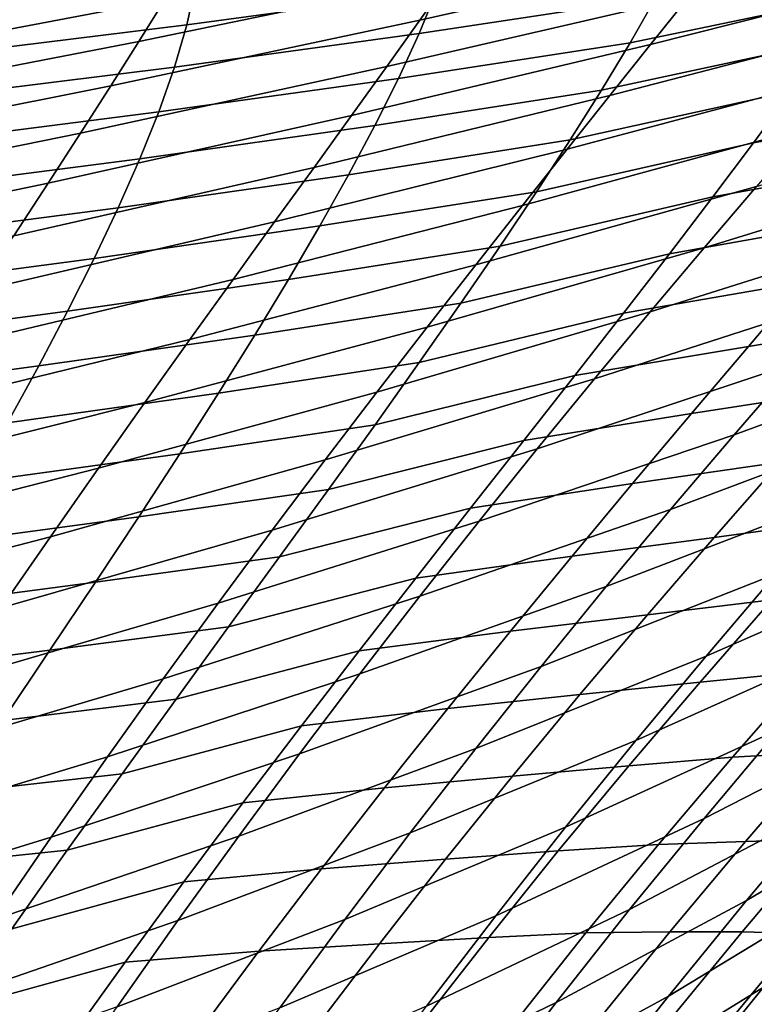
# Model space of a CAD drawing. Header units: metres. Extents: x -365 to 28, y -28 to 28.
# Tile 191 of 256: x -24.35 to -21.53, y 17.8 to 21.58. Entities that reach past the tile are written whole.
import ezdxf

# ---------------------------------------------------------------- set-up
doc = ezdxf.new("R2010")
doc.units = ezdxf.units.M
doc.layers.add('solid_24_501_103_XXX', color=7, linetype='CONTINUOUS')

msp = doc.modelspace()

# ---------------------------------------------------------------- linework, layer by layer
at = {"layer": 'solid_24_501_103_XXX'}
for points in [[(-21.511681, 22.009918, 66.827263), (-21.640831, 21.846619, 66.272209), (-22.812611, 21.581718, 66.867111), (-22.694515, 21.748819, 67.401772)], [(-20.633316, 21.956018, 65.091377), (-20.793299, 21.775419, 64.500618), (-21.926392, 21.488317, 65.139626), (-21.779106, 21.672819, 65.709015)], [(-22.585222, 21.905619, 67.926888), (-22.694515, 21.748819, 67.401772), (-23.89106, 21.500753, 67.971848), (-23.791555, 21.66131, 68.477318)], [(-23.674376, 21.717018, 94.350677), (-23.707361, 21.564201, 94.577354), (-22.74864, 21.694342, 94.63813), (-22.696749, 21.848307, 94.395668)], [(-21.640831, 21.846619, 66.272209), (-21.779106, 21.672819, 65.709015), (-22.939432, 21.404114, 66.324753), (-22.812611, 21.581718, 66.867111)], [(-22.74864, 21.694342, 94.63813), (-22.81488, 21.53059, 94.882355), (-21.906473, 21.669285, 94.98793), (-21.820145, 21.834509, 94.730995)], [(-21.906473, 21.669285, 94.98793), (-22.005341, 21.495193, 95.242767), (-21.124063, 21.679134, 95.332153), (-21.009264, 21.85096, 95.069389)], [(-23.700537, 21.811716, 68.971962), (-23.791555, 21.66131, 68.477318), (-25.010429, 21.430025, 69.024521), (-24.927961, 21.584158, 69.500404)], [(-22.694515, 21.748819, 67.401772), (-22.812611, 21.581718, 66.867111), (-23.998976, 21.32988, 67.457359), (-23.89106, 21.500753, 67.971848)], [(-20.793299, 21.775419, 64.500618), (-20.962366, 21.583982, 63.905342), (-22.082344, 21.293028, 64.566017), (-21.926392, 21.488317, 65.139626)], [(-24.676949, 21.595911, 94.34034), (-24.693272, 21.443134, 94.551971), (-23.707361, 21.564201, 94.577354), (-23.674376, 21.717018, 94.350677)], [(-23.707361, 21.564201, 94.577354), (-23.754602, 21.401426, 94.807732), (-22.81488, 21.53059, 94.882355), (-22.74864, 21.694342, 94.63813)], [(-21.779106, 21.672819, 65.709015), (-21.926392, 21.488317, 65.139626), (-23.074858, 21.215836, 65.776581), (-22.939432, 21.404114, 66.324753)], [(-22.005341, 21.495193, 95.242767), (-22.114967, 21.31283, 95.494652), (-21.249222, 21.498964, 95.591629), (-21.124063, 21.679134, 95.332153)], [(-23.791555, 21.66131, 68.477318), (-23.89106, 21.500753, 67.971848), (-25.101, 21.265722, 68.538422), (-25.010429, 21.430025, 69.024521)], [(-22.81488, 21.53059, 94.882355), (-22.894287, 21.357958, 95.125763), (-22.005341, 21.495193, 95.242767), (-21.906473, 21.669285, 94.98793)], [(-24.693272, 21.443134, 94.551971), (-24.722986, 21.280743, 94.767754), (-23.754602, 21.401426, 94.807732), (-23.707361, 21.564201, 94.577354)], [(-22.812611, 21.581718, 66.867111), (-22.939432, 21.404114, 66.324753), (-24.115227, 21.14852, 66.935623), (-23.998976, 21.32988, 67.457359)], [(-20.962366, 21.583982, 63.905342), (-21.140081, 21.38163, 63.307625), (-22.246548, 21.086916, 63.9902), (-22.082344, 21.293028, 64.566017)], [(-23.754602, 21.401426, 94.807732), (-23.815174, 21.229616, 95.039284), (-22.894287, 21.357958, 95.125763), (-22.81488, 21.53059, 94.882355)], [(-23.89106, 21.500753, 67.971848), (-23.998976, 21.32988, 67.457359), (-25.199598, 21.091105, 68.043816), (-25.101, 21.265722, 68.538422)], [(-21.926392, 21.488317, 65.139626), (-22.082344, 21.293028, 64.566017), (-23.218552, 21.01684, 65.224487), (-23.074858, 21.215836, 65.776581)], [(-22.894287, 21.357958, 95.125763), (-22.985245, 21.177078, 95.367165), (-22.114967, 21.31283, 95.494652), (-22.005341, 21.495193, 95.242767)], [(-22.114967, 21.31283, 95.494652), (-22.234596, 21.122169, 95.743881), (-21.384741, 21.309973, 95.848976), (-21.249222, 21.498964, 95.591629)], [(-21.384741, 21.309973, 95.848976), (-21.530788, 21.111597, 96.105446), (-20.773066, 21.250568, 96.315063), (-20.605, 21.453882, 96.046455)], [(-24.722986, 21.280743, 94.767754), (-24.765923, 21.109137, 94.986557), (-23.815174, 21.229616, 95.039284), (-23.754602, 21.401426, 94.807732)], [(-22.939432, 21.404114, 66.324753), (-23.074858, 21.215836, 65.776581), (-24.239685, 20.956532, 66.408455), (-24.115227, 21.14852, 66.935623)], [(-21.140081, 21.38163, 63.307625), (-21.326006, 21.168291, 62.709549), (-22.418585, 20.869938, 63.414169), (-22.246548, 21.086916, 63.9902)], [(-23.815174, 21.229616, 95.039284), (-23.887909, 21.049629, 95.269852), (-22.985245, 21.177078, 95.367165), (-22.894287, 21.357958, 95.125763)], [(-23.998976, 21.32988, 67.457359), (-24.115227, 21.14852, 66.935623), (-25.30615, 20.906031, 67.542427), (-25.199598, 21.091105, 68.043816)], [(-22.082344, 21.293028, 64.566017), (-22.246548, 21.086916, 63.9902), (-23.370111, 20.807121, 64.67041), (-23.218552, 21.01684, 65.224487)], [(-22.985245, 21.177078, 95.367165), (-23.086132, 20.988441, 95.605896), (-22.234596, 21.122169, 95.743881), (-22.114967, 21.31283, 95.494652)], [(-22.234596, 21.122169, 95.743881), (-22.364405, 20.922628, 95.991753), (-21.530788, 21.111597, 96.105446), (-21.384741, 21.309973, 95.848976)], [(-20.460224, 21.261122, 61.383106), (-20.676752, 21.029064, 60.768375), (-21.720741, 20.708363, 61.520622), (-21.519705, 20.943892, 62.11319)], [(-24.765923, 21.109137, 94.986557), (-24.821169, 20.929283, 95.206001), (-23.887909, 21.049629, 95.269852), (-23.815174, 21.229616, 95.039284)], [(-21.530788, 21.111597, 96.105446), (-21.687263, 20.903473, 96.361397), (-20.951933, 21.036747, 96.583061), (-20.773066, 21.250568, 96.315063)], [(-23.074858, 21.215836, 65.776581), (-23.218552, 21.01684, 65.224487), (-24.372019, 20.753912, 65.877678), (-24.239685, 20.956532, 66.408455)], [(-24.115227, 21.14852, 66.935623), (-24.239685, 20.956532, 66.408455), (-25.420517, 20.710396, 67.035973), (-25.30615, 20.906031, 67.542427)], [(-23.887909, 21.049629, 95.269852), (-23.971233, 20.862011, 95.498528), (-23.086132, 20.988441, 95.605896), (-22.985245, 21.177078, 95.367165)], [(-21.326006, 21.168291, 62.709549), (-21.519705, 20.943892, 62.11319), (-22.598036, 20.642059, 62.839924), (-22.418585, 20.869938, 63.414169)], [(-23.086132, 20.988441, 95.605896), (-23.196482, 20.791853, 95.842491), (-22.364405, 20.922628, 95.991753), (-22.234596, 21.122169, 95.743881)], [(-22.364405, 20.922628, 95.991753), (-22.504457, 20.713728, 96.239143), (-21.687263, 20.903473, 96.361397), (-21.530788, 21.111597, 96.105446)], [(-22.246548, 21.086916, 63.9902), (-22.418585, 20.869938, 63.414169), (-23.529139, 20.586674, 64.116264), (-23.370111, 20.807121, 64.67041)], [(-24.821169, 20.929283, 95.206001), (-24.887562, 20.741955, 95.42437), (-23.971233, 20.862011, 95.498528), (-23.887909, 21.049629, 95.269852)], [(-20.676752, 21.029064, 60.768375), (-20.900387, 20.785698, 60.159344), (-21.928537, 20.461761, 60.933659), (-21.720741, 20.708363, 61.520622)], [(-21.687263, 20.903473, 96.361397), (-21.853979, 20.685308, 96.61689), (-21.141396, 20.812075, 96.850548), (-20.951933, 21.036747, 96.583061)], [(-23.218552, 21.01684, 65.224487), (-23.370111, 20.807121, 64.67041), (-24.511843, 20.540682, 65.345139), (-24.372019, 20.753912, 65.877678)], [(-24.239685, 20.956532, 66.408455), (-24.372019, 20.753912, 65.877678), (-25.542376, 20.504229, 66.526222), (-25.420517, 20.710396, 67.035973)], [(-23.971233, 20.862011, 95.498528), (-24.063721, 20.667118, 95.724823), (-23.196482, 20.791853, 95.842491), (-23.086132, 20.988441, 95.605896)], [(-23.196482, 20.791853, 95.842491), (-23.316477, 20.586742, 96.078148), (-22.504457, 20.713728, 96.239143), (-22.364405, 20.922628, 95.991753)], [(-21.519705, 20.943892, 62.11319), (-21.720741, 20.708363, 61.520622), (-22.784475, 20.403246, 62.269459), (-22.598036, 20.642059, 62.839924)], [(-22.504457, 20.713728, 96.239143), (-22.654602, 20.495193, 96.486183), (-21.853979, 20.685308, 96.61689), (-21.687263, 20.903473, 96.361397)], [(-24.887562, 20.741955, 95.42437), (-24.963579, 20.547598, 95.640945), (-24.063721, 20.667118, 95.724823), (-23.971233, 20.862011, 95.498528)], [(-22.418585, 20.869938, 63.414169), (-22.598036, 20.642059, 62.839924), (-23.69523, 20.355486, 63.563969), (-23.529139, 20.586674, 64.116264)], [(-23.370111, 20.807121, 64.67041), (-23.529139, 20.586674, 64.116264), (-24.658779, 20.316866, 64.812683), (-24.511843, 20.540682, 65.345139)], [(-21.853979, 20.685308, 96.61689), (-22.03075, 20.456808, 96.872009), (-21.341253, 20.57621, 97.117607), (-21.141396, 20.812075, 96.850548)], [(-24.063721, 20.667118, 95.724823), (-24.165152, 20.464626, 95.949471), (-23.316477, 20.586742, 96.078148), (-23.196482, 20.791853, 95.842491)], [(-20.900387, 20.785698, 60.159344), (-21.130344, 20.531221, 59.557522), (-22.142344, 20.20433, 60.353764), (-21.928537, 20.461761, 60.933659)], [(-23.316477, 20.586742, 96.078148), (-23.446138, 20.372717, 96.313515), (-22.654602, 20.495193, 96.486183), (-22.504457, 20.713728, 96.239143)], [(-21.720741, 20.708363, 61.520622), (-21.928537, 20.461761, 60.933659), (-22.977346, 20.153603, 61.704502), (-22.784475, 20.403246, 62.269459)], [(-24.963579, 20.547598, 95.640945), (-25.048063, 20.346424, 95.855492), (-24.165152, 20.464626, 95.949471), (-24.063721, 20.667118, 95.724823)], [(-22.654602, 20.495193, 96.486183), (-22.814657, 20.266773, 96.732903), (-22.03075, 20.456808, 96.872009), (-21.853979, 20.685308, 96.61689)], [(-21.341253, 20.57621, 97.117607), (-21.550957, 20.329063, 97.384079), (-20.939234, 20.429701, 97.680084), (-20.705879, 20.685839, 97.402519)], [(-22.598036, 20.642059, 62.839924), (-22.784475, 20.403246, 62.269459), (-23.867985, 20.113564, 63.015438), (-23.69523, 20.355486, 63.563969)], [(-20.391329, 20.613441, 58.14624), (-20.649176, 20.339884, 57.541729), (-21.606047, 19.989769, 58.381474), (-21.365831, 20.265842, 58.964405)], [(-23.529139, 20.586674, 64.116264), (-23.69523, 20.355486, 63.563969), (-24.812443, 20.082485, 64.282143), (-24.658779, 20.316866, 64.812683)], [(-24.165152, 20.464626, 95.949471), (-24.275694, 20.254004, 96.173515), (-23.446138, 20.372717, 96.313515), (-23.316477, 20.586742, 96.078148)], [(-22.03075, 20.456808, 96.872009), (-22.217381, 20.217686, 97.126801), (-21.550957, 20.329063, 97.384079), (-21.341253, 20.57621, 97.117607)], [(-21.130344, 20.531221, 59.557522), (-21.365831, 20.265842, 58.964405), (-22.361389, 19.936316, 59.782383), (-22.142344, 20.20433, 60.353764)], [(-25.048063, 20.346424, 95.855492), (-25.14098, 20.138018, 96.068802), (-24.275694, 20.254004, 96.173515), (-24.165152, 20.464626, 95.949471)], [(-23.446138, 20.372717, 96.313515), (-23.585314, 20.149559, 96.548645), (-22.814657, 20.266773, 96.732903), (-22.654602, 20.495193, 96.486183)], [(-21.928537, 20.461761, 60.933659), (-22.142344, 20.20433, 60.353764), (-23.17592, 19.89341, 61.146473), (-22.977346, 20.153603, 61.704502)], [(-22.814657, 20.266773, 96.732903), (-22.984447, 20.028208, 96.979362), (-22.217381, 20.217686, 97.126801), (-22.03075, 20.456808, 96.872009)], [(-21.550957, 20.329063, 97.384079), (-21.769365, 20.071001, 97.649292), (-21.180529, 20.162367, 97.955643), (-20.939234, 20.429701, 97.680084)], [(-22.784475, 20.403246, 62.269459), (-22.977346, 20.153603, 61.704502), (-24.04685, 19.861057, 62.472317), (-23.867985, 20.113564, 63.015438)], [(-23.69523, 20.355486, 63.563969), (-23.867985, 20.113564, 63.015438), (-24.972446, 19.837572, 63.755363), (-24.812443, 20.082485, 64.282143)], [(-24.275694, 20.254004, 96.173515), (-24.395327, 20.034939, 96.397392), (-23.585314, 20.149559, 96.548645), (-23.446138, 20.372717, 96.313515)], [(-22.217381, 20.217686, 97.126801), (-22.413273, 19.967962, 97.38102), (-21.769365, 20.071001, 97.649292), (-21.550957, 20.329063, 97.384079)], [(-20.649176, 20.339884, 57.541729), (-20.911194, 20.055431, 56.949158), (-21.850193, 19.703211, 57.810211), (-21.606047, 19.989769, 58.381474)], [(-25.14098, 20.138018, 96.068802), (-25.242468, 19.921896, 96.281784), (-24.395327, 20.034939, 96.397392), (-24.275694, 20.254004, 96.173515)], [(-23.585314, 20.149559, 96.548645), (-23.733843, 19.917065, 96.783562), (-22.984447, 20.028208, 96.979362), (-22.814657, 20.266773, 96.732903)], [(-21.365831, 20.265842, 58.964405), (-21.606047, 19.989769, 58.381474), (-22.584909, 19.657965, 59.220955), (-22.361389, 19.936316, 59.782383)], [(-22.142344, 20.20433, 60.353764), (-22.361389, 19.936316, 59.782383), (-23.379465, 19.62295, 60.596764), (-23.17592, 19.89341, 61.146473)], [(-22.984447, 20.028208, 96.979362), (-23.163694, 19.779322, 97.225517), (-22.413273, 19.967962, 97.38102), (-22.217381, 20.217686, 97.126801)], [(-21.769365, 20.071001, 97.649292), (-21.995277, 19.802431, 97.912567), (-21.42849, 19.884228, 98.228477), (-21.180529, 20.162367, 97.955643)], [(-24.395327, 20.034939, 96.397392), (-24.523907, 19.807274, 96.621124), (-23.733843, 19.917065, 96.783562), (-23.585314, 20.149559, 96.548645)], [(-22.977346, 20.153603, 61.704502), (-23.17592, 19.89341, 61.146473), (-24.231129, 19.598282, 61.93597), (-24.04685, 19.861057, 62.472317)], [(-23.867985, 20.113564, 63.015438), (-24.04685, 19.861057, 62.472317), (-25.138252, 19.582327, 63.233887), (-24.972446, 19.837572, 63.755363)], [(-22.413273, 19.967962, 97.38102), (-22.617325, 19.708036, 97.634003), (-21.995277, 19.802431, 97.912567), (-21.769365, 20.071001, 97.649292)], [(-20.911194, 20.055431, 56.949158), (-21.176542, 19.760296, 56.369949), (-22.097462, 19.406424, 57.252003), (-21.850193, 19.703211, 57.810211)], [(-23.733843, 19.917065, 96.783562), (-23.891563, 19.675028, 97.018295), (-23.163694, 19.779322, 97.225517), (-22.984447, 20.028208, 96.979362)], [(-21.606047, 19.989769, 58.381474), (-21.850193, 19.703211, 57.810211), (-22.81214, 19.36953, 58.670929), (-22.584909, 19.657965, 59.220955)], [(-22.361389, 19.936316, 59.782383), (-22.584909, 19.657965, 59.220955), (-23.587242, 19.342512, 60.056778), (-23.379465, 19.62295, 60.596764)], [(-23.163694, 19.779322, 97.225517), (-23.351513, 19.520401, 97.470871), (-22.617325, 19.708036, 97.634003), (-22.413273, 19.967962, 97.38102)], [(-21.42849, 19.884228, 98.228477), (-21.681801, 19.595724, 98.497856), (-21.184408, 19.662966, 98.848419), (-20.910519, 19.961597, 98.570847)], [(-24.523907, 19.807274, 96.621124), (-24.661291, 19.570848, 96.844727), (-23.891563, 19.675028, 97.018295), (-23.733843, 19.917065, 96.783562)], [(-23.17592, 19.89341, 61.146473), (-23.379465, 19.62295, 60.596764), (-24.420116, 19.325558, 61.407753), (-24.231129, 19.598282, 61.93597)], [(-24.04685, 19.861057, 62.472317), (-24.231129, 19.598282, 61.93597), (-25.309189, 19.317099, 62.719036), (-25.138252, 19.582327, 63.233887)], [(-21.995277, 19.802431, 97.912567), (-22.227484, 19.523767, 98.17318), (-21.681801, 19.595724, 98.497856), (-21.42849, 19.884228, 98.228477)], [(-20.566349, 19.829403, 54.902367), (-20.855017, 19.515182, 54.331894), (-21.713591, 19.139915, 55.254776), (-21.444319, 19.454939, 55.804951)], [(-22.617325, 19.708036, 97.634003), (-22.828411, 19.438334, 97.885071), (-22.227484, 19.523767, 98.17318), (-21.995277, 19.802431, 97.912567)], [(-23.891563, 19.675028, 97.018295), (-24.058159, 19.423363, 97.252754), (-23.351513, 19.520401, 97.470871), (-23.163694, 19.779322, 97.225517)], [(-21.176542, 19.760296, 56.369949), (-21.444319, 19.454939, 55.804951), (-22.346979, 19.099922, 56.707649), (-22.097462, 19.406424, 57.252003)], [(-23.351513, 19.520401, 97.470871), (-23.546803, 19.2519, 97.714729), (-22.828411, 19.438334, 97.885071), (-22.617325, 19.708036, 97.634003)], [(-24.661291, 19.570848, 96.844727), (-24.807333, 19.325506, 97.068199), (-24.058159, 19.423363, 97.252754), (-23.891563, 19.675028, 97.018295)], [(-21.850193, 19.703211, 57.810211), (-22.097462, 19.406424, 57.252003), (-23.042299, 19.071312, 58.133625), (-22.81214, 19.36953, 58.670929)], [(-22.584909, 19.657965, 59.220955), (-22.81214, 19.36953, 58.670929), (-23.798517, 19.052382, 59.527912), (-23.587242, 19.342512, 60.056778)], [(-21.681801, 19.595724, 98.497856), (-21.938816, 19.297768, 98.763107), (-21.460331, 19.355371, 99.121002), (-21.184408, 19.662966, 98.848419)], [(-24.231129, 19.598282, 61.93597), (-24.420116, 19.325558, 61.407753), (-25.484585, 19.042238, 62.21212), (-25.309189, 19.317099, 62.719036)], [(-23.379465, 19.62295, 60.596764), (-23.587242, 19.342512, 60.056778), (-24.613111, 19.043207, 60.889019), (-24.420116, 19.325558, 61.407753)], [(-22.227484, 19.523767, 98.17318), (-22.464739, 19.235476, 98.43045), (-21.938816, 19.297768, 98.763107), (-21.681801, 19.595724, 98.497856)], [(-24.058159, 19.423363, 97.252754), (-24.232735, 19.162434, 97.486382), (-23.546803, 19.2519, 97.714729), (-23.351513, 19.520401, 97.470871)], [(-22.828411, 19.438334, 97.885071), (-23.045397, 19.159277, 98.133553), (-22.464739, 19.235476, 98.43045), (-22.227484, 19.523767, 98.17318)], [(-20.855017, 19.515182, 54.331894), (-21.144367, 19.191242, 53.777229), (-21.983427, 18.815784, 54.720055), (-21.713591, 19.139915, 55.254776)], [(-21.444319, 19.454939, 55.804951), (-21.713591, 19.139915, 55.254776), (-22.597851, 18.784311, 56.177769), (-22.346979, 19.099922, 56.707649)], [(-24.807333, 19.325506, 97.068199), (-24.961664, 19.07126, 97.291374), (-24.232735, 19.162434, 97.486382), (-24.058159, 19.423363, 97.252754)], [(-23.546803, 19.2519, 97.714729), (-23.748463, 18.974272, 97.956406), (-23.045397, 19.159277, 98.133553), (-22.828411, 19.438334, 97.885071)], [(-22.097462, 19.406424, 57.252003), (-22.346979, 19.099922, 56.707649), (-23.274548, 18.763878, 57.609821), (-23.042299, 19.071312, 58.133625)], [(-21.460331, 19.355371, 99.121002), (-21.736336, 19.04006, 99.387878), (-21.323872, 19.080942, 99.776917), (-21.032106, 19.404989, 99.504608)], [(-22.81214, 19.36953, 58.670929), (-23.042299, 19.071312, 58.133625), (-24.012545, 18.752909, 59.01144), (-23.798517, 19.052382, 59.527912)], [(-23.587242, 19.342512, 60.056778), (-23.798517, 19.052382, 59.527912), (-24.809408, 18.751549, 60.381126), (-24.613111, 19.043207, 60.889019)], [(-21.938816, 19.297768, 98.763107), (-22.197691, 18.991535, 99.023544), (-21.736336, 19.04006, 99.387878), (-21.460331, 19.355371, 99.121002)], [(-22.464739, 19.235476, 98.43045), (-22.705444, 18.938467, 98.683723), (-22.197691, 18.991535, 99.023544), (-21.938816, 19.297768, 98.763107)], [(-24.232735, 19.162434, 97.486382), (-24.414267, 18.892696, 97.718513), (-23.748463, 18.974272, 97.956406), (-23.546803, 19.2519, 97.714729)], [(-20.640505, 19.254826, 52.279362), (-20.949017, 18.911983, 51.738934), (-21.721247, 18.516241, 52.717815), (-21.433434, 18.858089, 53.238995)], [(-23.045397, 19.159277, 98.133553), (-23.267088, 18.871372, 98.378761), (-22.705444, 18.938467, 98.683723), (-22.464739, 19.235476, 98.43045)], [(-21.144367, 19.191242, 53.777229), (-21.433434, 18.858089, 53.238995), (-22.252897, 18.483103, 54.201405), (-21.983427, 18.815784, 54.720055)], [(-24.961664, 19.07126, 97.291374), (-25.123402, 18.808527, 97.513687), (-24.414267, 18.892696, 97.718513), (-24.232735, 19.162434, 97.486382)], [(-23.748463, 18.974272, 97.956406), (-23.955385, 18.687979, 98.195213), (-23.267088, 18.871372, 98.378761), (-23.045397, 19.159277, 98.133553)], [(-21.713591, 19.139915, 55.254776), (-21.983427, 18.815784, 54.720055), (-22.849188, 18.460186, 55.662971), (-22.597851, 18.784311, 56.177769)], [(-22.346979, 19.099922, 56.707649), (-22.597851, 18.784311, 56.177769), (-23.50803, 18.447868, 57.100124), (-23.274548, 18.763878, 57.609821)], [(-21.323872, 19.080942, 99.776917), (-21.612013, 18.751001, 100.042), (-21.266336, 18.770905, 100.461838), (-20.965048, 19.108925, 100.192642)], [(-23.042299, 19.071312, 58.133625), (-23.274548, 18.763878, 57.609821), (-24.228514, 18.444706, 58.508099), (-24.012545, 18.752909, 59.01144)], [(-21.736336, 19.04006, 99.387878), (-22.010481, 18.718279, 99.648308), (-21.612013, 18.751001, 100.042), (-21.323872, 19.080942, 99.776917)], [(-23.798517, 19.052382, 59.527912), (-24.012545, 18.752909, 59.01144), (-25.008289, 18.450979, 59.885281), (-24.809408, 18.751549, 60.381126)], [(-22.197691, 18.991535, 99.023544), (-22.456581, 18.678202, 99.278481), (-22.010481, 18.718279, 99.648308), (-21.736336, 19.04006, 99.387878)], [(-22.705444, 18.938467, 98.683723), (-22.947863, 18.633848, 98.932358), (-22.456581, 18.678202, 99.278481), (-22.197691, 18.991535, 99.023544)], [(-24.414267, 18.892696, 97.718513), (-24.601727, 18.614618, 97.948494), (-23.955385, 18.687979, 98.195213), (-23.748463, 18.974272, 97.956406)], [(-20.531683, 18.977068, 50.222382), (-20.856688, 18.615086, 49.699287), (-21.558647, 18.200701, 50.711685), (-21.255367, 18.560331, 51.216331)], [(-23.267088, 18.871372, 98.378761), (-23.491945, 18.57552, 98.620102), (-22.947863, 18.633848, 98.932358), (-22.705444, 18.938467, 98.683723)], [(-20.949017, 18.911983, 51.738934), (-21.255367, 18.560331, 51.216331), (-22.006897, 18.16634, 52.214085), (-21.721247, 18.516241, 52.717815)], [(-23.955385, 18.687979, 98.195213), (-24.166235, 18.393711, 98.430534), (-23.491945, 18.57552, 98.620102), (-23.267088, 18.871372, 98.378761)], [(-21.433434, 18.858089, 53.238995), (-21.721247, 18.516241, 52.717815), (-22.521076, 18.142429, 53.69944), (-22.252897, 18.483103, 54.201405)], [(-21.983427, 18.815784, 54.720055), (-22.252897, 18.483103, 54.201405), (-23.100092, 18.128153, 55.163879), (-22.849188, 18.460186, 55.662971)], [(-23.274548, 18.763878, 57.609821), (-23.50803, 18.447868, 57.100124), (-24.445602, 18.128456, 58.01849), (-24.228514, 18.444706, 58.508099)], [(-22.597851, 18.784311, 56.177769), (-22.849188, 18.460186, 55.662971), (-23.741888, 18.123926, 56.605137), (-23.50803, 18.447868, 57.100124)], [(-21.612013, 18.751001, 100.042), (-21.895794, 18.415834, 100.300056), (-21.562389, 18.427864, 100.723976), (-21.266336, 18.770905, 100.461838)], [(-21.266336, 18.770905, 100.461838), (-21.562389, 18.427864, 100.723976), (-21.274136, 18.435827, 101.165306), (-20.966412, 18.786657, 100.899132)], [(-24.012545, 18.752909, 59.01144), (-24.228514, 18.444706, 58.508099), (-25.208977, 18.142157, 59.402199), (-25.008289, 18.450979, 59.885281)], [(-22.010481, 18.718279, 99.648308), (-22.281193, 18.391081, 99.901855), (-21.895794, 18.415834, 100.300056), (-21.612013, 18.751001, 100.042)], [(-24.601727, 18.614618, 97.948494), (-24.794077, 18.328672, 98.175667), (-24.166235, 18.393711, 98.430534), (-23.955385, 18.687979, 98.195213)], [(-22.456581, 18.678202, 99.278481), (-22.71365, 18.358946, 99.527252), (-22.281193, 18.391081, 99.901855), (-22.010481, 18.718279, 99.648308)], [(-22.947863, 18.633848, 98.932358), (-23.190245, 18.322721, 99.175728), (-22.71365, 18.358946, 99.527252), (-22.456581, 18.678202, 99.278481)], [(-23.491945, 18.57552, 98.620102), (-23.718321, 18.272743, 98.856987), (-23.190245, 18.322721, 99.175728), (-22.947863, 18.633848, 98.932358)], [(-20.856688, 18.615086, 49.699287), (-21.177586, 18.245213, 49.194675), (-21.857946, 17.833933, 50.225094), (-21.558647, 18.200701, 50.711685)], [(-24.166235, 18.393711, 98.430534), (-24.379414, 18.092434, 98.661781), (-23.718321, 18.272743, 98.856987), (-23.491945, 18.57552, 98.620102)], [(-21.255367, 18.560331, 51.216331), (-21.558647, 18.200701, 50.711685), (-22.289539, 17.809196, 51.72789), (-22.006897, 18.16634, 52.214085)], [(-21.721247, 18.516241, 52.717815), (-22.006897, 18.16634, 52.214085), (-22.7871, 17.79443, 53.214527), (-22.521076, 18.142429, 53.69944)], [(-22.849188, 18.460186, 55.662971), (-23.100092, 18.128153, 55.163879), (-23.975262, 17.792696, 56.125469), (-23.741888, 18.123926, 56.605137)], [(-22.252897, 18.483103, 54.201405), (-22.521076, 18.142429, 53.69944), (-23.349676, 17.788811, 54.681091), (-23.100092, 18.128153, 55.163879)], [(-24.228514, 18.444706, 58.508099), (-24.445602, 18.128456, 58.01849), (-25.410681, 17.825802, 58.932468), (-25.208977, 18.142157, 59.402199)], [(-23.50803, 18.447868, 57.100124), (-23.741888, 18.123926, 56.605137), (-24.662989, 17.80484, 57.543213), (-24.445602, 18.128456, 58.01849)], [(-21.895794, 18.415834, 100.300056), (-22.17465, 18.076027, 100.551392), (-21.852615, 18.080433, 100.979393), (-21.562389, 18.427864, 100.723976)], [(-21.562389, 18.427864, 100.723976), (-21.852615, 18.080433, 100.979393), (-21.575094, 18.08086, 101.424782), (-21.274136, 18.435827, 101.165306)], [(-21.274136, 18.435827, 101.165306), (-21.575094, 18.08086, 101.424782), (-21.344988, 18.073889, 101.888245), (-21.033436, 18.436962, 101.624496)], [(-24.794077, 18.328672, 98.175667), (-24.990015, 18.035557, 98.399445), (-24.379414, 18.092434, 98.661781), (-24.166235, 18.393711, 98.430534)], [(-22.71365, 18.358946, 99.527252), (-22.967476, 18.034727, 99.769485), (-22.547806, 18.059069, 100.148735), (-22.281193, 18.391081, 99.901855)], [(-22.281193, 18.391081, 99.901855), (-22.547806, 18.059069, 100.148735), (-22.17465, 18.076027, 100.551392), (-21.895794, 18.415834, 100.300056)], [(-23.190245, 18.322721, 99.175728), (-23.430855, 18.006191, 99.413208), (-22.967476, 18.034727, 99.769485), (-22.71365, 18.358946, 99.527252)], [(-23.718321, 18.272743, 98.856987), (-23.944571, 17.964069, 99.088821), (-23.430855, 18.006191, 99.413208), (-23.190245, 18.322721, 99.175728)], [(-24.379414, 18.092434, 98.661781), (-24.593306, 17.785128, 98.888397), (-23.944571, 17.964069, 99.088821), (-23.718321, 18.272743, 98.856987)], [(-20.864803, 18.29888, 47.664837), (-21.196749, 17.911274, 47.180584), (-21.803135, 17.485239, 48.241436), (-21.493397, 17.868309, 48.708683)], [(-21.177586, 18.245213, 49.194675), (-21.493397, 17.868309, 48.708683), (-22.152357, 17.460873, 49.756657), (-21.857946, 17.833933, 50.225094)], [(-21.558647, 18.200701, 50.711685), (-21.857946, 17.833933, 50.225094), (-22.568335, 17.445635, 51.259308), (-22.289539, 17.809196, 51.72789)], [(-22.006897, 18.16634, 52.214085), (-22.289539, 17.809196, 51.72789), (-23.050192, 17.439894, 52.746723), (-22.7871, 17.79443, 53.214527)], [(-23.741888, 18.123926, 56.605137), (-23.975262, 17.792696, 56.125469), (-24.87985, 17.474543, 57.082863), (-24.662989, 17.80484, 57.543213)], [(-23.100092, 18.128153, 55.163879), (-23.349676, 17.788811, 54.681091), (-24.2073, 17.454819, 55.661713), (-23.975262, 17.792696, 56.125469)], [(-22.521076, 18.142429, 53.69944), (-22.7871, 17.79443, 53.214527), (-23.59713, 17.442842, 54.214939), (-23.349676, 17.788811, 54.681091)], [(-22.17465, 18.076027, 100.551392), (-22.448021, 17.732159, 100.796333), (-22.136473, 17.729183, 101.228432), (-21.852615, 18.080433, 100.979393)], [(-21.852615, 18.080433, 100.979393), (-22.136473, 17.729183, 101.228432), (-21.869453, 17.721601, 101.678246), (-21.575094, 18.08086, 101.424782)], [(-21.575094, 18.08086, 101.424782), (-21.869453, 17.721601, 101.678246), (-21.650303, 17.705437, 102.14669), (-21.344988, 18.073889, 101.888245)], [(-22.967476, 18.034727, 99.769485), (-23.217461, 17.706078, 100.005417), (-22.809793, 17.722776, 100.389252), (-22.547806, 18.059069, 100.148735)], [(-22.547806, 18.059069, 100.148735), (-22.809793, 17.722776, 100.389252), (-22.448021, 17.732159, 100.796333), (-22.17465, 18.076027, 100.551392)], [(-21.344988, 18.073889, 101.888245), (-21.650303, 17.705437, 102.14669), (-21.479446, 17.679258, 102.633354), (-21.162643, 18.058187, 102.369232)], [(-23.944571, 17.964069, 99.088821), (-24.169065, 17.650513, 99.315041), (-23.668415, 17.685112, 99.644493), (-23.430855, 18.006191, 99.413208)], [(-23.430855, 18.006191, 99.413208), (-23.668415, 17.685112, 99.644493), (-23.217461, 17.706078, 100.005417), (-22.967476, 18.034727, 99.769485)], [(-21.166065, 17.598314, 43.636021), (-21.637018, 17.14859, 44.739399), (-21.307102, 17.557747, 45.182041), (-20.813347, 18.014303, 44.093521)], [(-24.593306, 17.785128, 98.888397), (-24.806293, 17.472775, 99.109818), (-24.169065, 17.650513, 99.315041), (-23.944571, 17.964069, 99.088821)], [(-20.968052, 17.962381, 45.643845), (-21.307102, 17.557747, 45.182041), (-21.837881, 17.119078, 46.269772), (-21.521339, 17.517647, 46.715652)], [(-21.196749, 17.911274, 47.180584), (-21.521339, 17.517647, 46.715652), (-22.105873, 17.096895, 47.793007), (-21.803135, 17.485239, 48.241436)], [(-21.493397, 17.868309, 48.708683), (-21.803135, 17.485239, 48.241436), (-22.440971, 17.082367, 49.306477), (-22.152357, 17.460873, 49.756657)], [(-21.277088, 17.387066, 114.21273), (-20.85405, 17.87957, 114.220398), (-20.94541, 17.744829, 114.113953), (-21.61928, 16.943787, 114.050751)], [(-21.857946, 17.833933, 50.225094), (-22.152357, 17.460873, 49.756657), (-22.842447, 17.076477, 50.808395), (-22.568335, 17.445635, 51.259308)], [(-22.289539, 17.809196, 51.72789), (-22.568335, 17.445635, 51.259308), (-23.309584, 17.07962, 52.296062), (-23.050192, 17.439894, 52.746723)]]:
    msp.add_3dface(points, dxfattribs=at)

doc.saveas('drawing.dxf')
